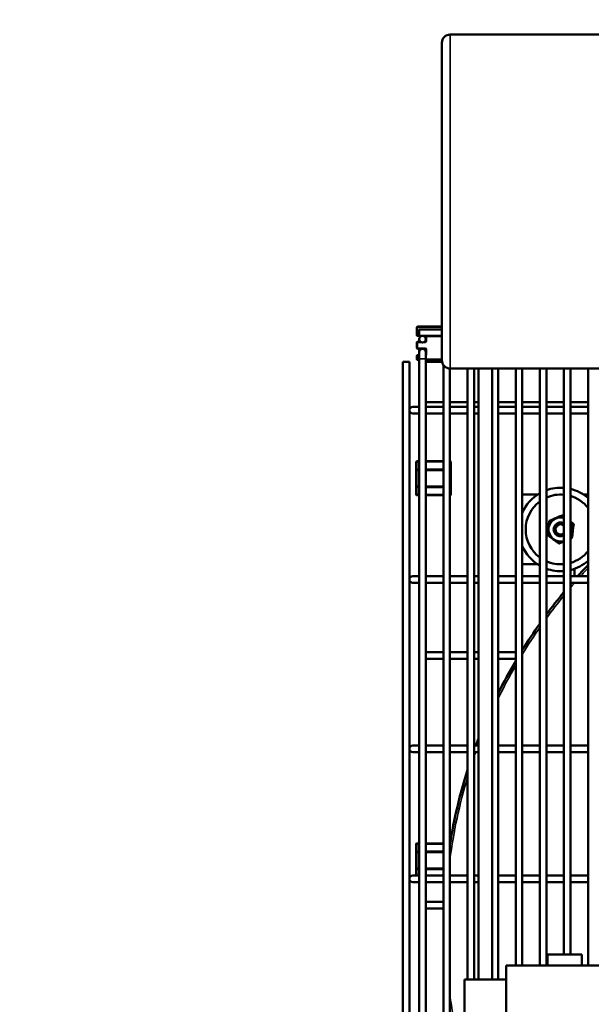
# Model space of a CAD drawing. Header units: inches. Extents: x 1 to 237, y 4 to 150.
# Tile 53 of 209: x 56 to 66, y 113 to 131. Entities that reach past the tile are written whole.
import ezdxf

# ---------------------------------------------------------------- set-up
doc = ezdxf.new("R2010")
doc.units = ezdxf.units.IN
doc.header["$LTSCALE"] = 7
doc.header["$MEASUREMENT"] = 0
for name, color, linetype, lineweight in [('Dimension (ANSI)', 7, 'Continuous', 25), ('Visible (ANSI)', 7, 'Continuous', 50), ('Visible Narrow (ANSI)', 7, 'Continuous', 35)]:
    doc.layers.add(name, color=color, linetype=linetype, lineweight=lineweight)
doc.styles.add('Dimension Text', font='tahoma.ttf')
doc.dimstyles.new('Dual Dimension', dxfattribs={"dimscale": 7, "dimtxt": 0.12, "dimasz": 0.098425, "dimexe": 0.125, "dimexo": 0.0625, "dimgap": 0.031496, "dimtad": 0, "dimtih": 1, "dimtoh": 1, "dimrnd": 1e-08, "dimzin": 4, "dimdsep": 46, "dimtxsty": 'Dimension Text', "dimcen": 0.09, "dimdle": 0.393701, "dimclrd": 256, "dimclre": 256, "dimclrt": 256, "dimadec": 0, "dimazin": 1, "dimtfac": 1, "dimtofl": 0, "dimtmove": 0, "dimatfit": 3, "dimfxl": 1, "dimtolj": 1, "dimtzin": 4, "dimlwd": -1, "dimlwe": -1, "dimarcsym": 0})

# ---------------------------------------------------------------- blocks, each defined once
blk = doc.blocks.new('*D10')
at = {"layer": 'Defpoints', "color": 0, "transparency": 16777216}
for p in [(19.813, 137.654), (19.813, 124.977), (98.315, 114.654)]:
    blk.add_point(p, dxfattribs=at)
at = {"layer": 'Dimension (ANSI)', "transparency": 16777216}
for p, q in [((19.813, 125.415), (19.813, 138.529)), ((98.315, 115.092), (98.315, 138.529)), ((20.502, 137.654), (54.873, 137.654)), ((97.626, 137.654), (63.254, 137.654))]:
    blk.add_line(p, q, dxfattribs=at)
for points in [[(20.502, 137.769), (20.502, 137.54), (19.813, 137.654)], [(97.626, 137.769), (97.626, 137.54), (98.315, 137.654)]]:
    blk.add_solid(points, dxfattribs=at)
at = {"layer": 'Dimension (ANSI)', "transparency": 16777216, "insert": (59.064, 137.654), "char_height": 0.84, "attachment_point": 5, "style": 'Dimension Text'}
blk.add_mtext('\\A1;{\\H3.0x;(}\\S78.50^ 1993.9 mm;{\\H3.0x;)}', dxfattribs=at)

msp = doc.modelspace()

# ---------------------------------------------------------------- linework, layer by layer
at = {"layer": 'Visible (ANSI)'}
for p, q in [((68.63, 130.859), (63.78, 130.859)), ((63.63, 125.009), (63.63, 130.709)), ((63.181, 125.602), (63.181, 125.457)), ((63.63, 125.614), (63.194, 125.614)), ((63.194, 125.444), (63.223, 125.444)), ((63.223, 125.444), (63.223, 125.562)), ((63.223, 125.562), (63.63, 125.562)), ((63.223, 125.444), (63.63, 125.444)), ((63.341, 125.432), (63.341, 125.385)), ((63.181, 125.329), (63.181, 125.226)), ((63.243, 125.341), (63.194, 125.341)), ((63.223, 125.385), (63.223, 125.341)), ((63.329, 125.341), (63.322, 125.341)), ((63.341, 125.385), (63.341, 125.354)), ((63.181, 125.089), (63.181, 125.026)), ((63.194, 125.214), (63.282, 125.214)), ((63.223, 125.102), (63.194, 125.102)), ((63.223, 125.214), (63.223, 125.154)), ((63.223, 125.154), (63.223, 125.036)), ((63.282, 125.214), (63.329, 125.214)), ((63.341, 125.201), (63.341, 125.154)), ((63.341, 125.036), (63.341, 125.154)), ((62.928, 124.977), (63.046, 124.977)), ((62.928, 124.977), (62.928, 105.81)), ((63.046, 124.977), (63.046, 105.755)), ((63.194, 125.013), (63.223, 125.013)), ((63.223, 125.036), (63.223, 105.529)), ((63.341, 125.036), (63.341, 105.505)), ((63.341, 125.013), (63.63, 125.013)), ((63.633, 124.977), (63.341, 124.977)), ((63.656, 124.923), (63.656, 105.505)), ((63.774, 124.859), (63.774, 105.505)), ((68.63, 124.859), (63.78, 124.859)), ((64.089, 124.859), (64.089, 113.884)), ((64.208, 124.859), (64.208, 113.884)), ((64.285, 124.859), (64.285, 113.884)), ((64.535, 124.859), (64.535, 113.884)), ((64.641, 124.859), (64.641, 113.884)), ((64.956, 124.859), (64.956, 114.134)), ((65.074, 124.859), (65.074, 114.134)), ((65.389, 124.859), (65.389, 114.134)), ((65.507, 124.859), (65.507, 114.134)), ((65.822, 124.859), (65.822, 114.334)), ((65.94, 124.859), (65.94, 114.334)), ((66.255, 124.859), (66.255, 114.134)), ((63.223, 124.17), (63.105, 124.17)), ((63.341, 124.254), (63.656, 124.254)), ((63.341, 124.17), (63.656, 124.17)), ((63.774, 124.254), (64.089, 124.254)), ((63.774, 124.17), (64.089, 124.17)), ((64.208, 124.254), (64.285, 124.254)), ((64.208, 124.17), (64.285, 124.17)), ((64.641, 124.254), (64.956, 124.254)), ((64.641, 124.17), (64.956, 124.17)), ((65.074, 124.254), (65.389, 124.254)), ((65.074, 124.17), (65.389, 124.17)), ((65.507, 124.254), (65.822, 124.254)), ((65.507, 124.17), (65.822, 124.17)), ((65.94, 124.254), (66.255, 124.254)), ((65.94, 124.17), (66.255, 124.17)), ((63.105, 124.052), (63.223, 124.052)), ((63.341, 124.052), (63.656, 124.052)), ((63.774, 124.052), (64.089, 124.052)), ((64.208, 124.052), (64.285, 124.052)), ((64.641, 124.052), (64.956, 124.052)), ((65.074, 124.052), (65.389, 124.052)), ((65.507, 124.052), (65.822, 124.052)), ((65.94, 124.052), (66.255, 124.052)), ((63.168, 123.182), (63.168, 123.029)), ((63.223, 123.194), (63.18, 123.194)), ((63.656, 123.194), (63.341, 123.194)), ((63.78, 123.194), (63.774, 123.194)), ((63.793, 123.029), (63.793, 123.182)), ((63.168, 123.029), (63.168, 122.748)), ((63.223, 123.041), (63.18, 123.041)), ((63.656, 123.041), (63.341, 123.041)), ((63.78, 123.041), (63.774, 123.041)), ((63.793, 122.748), (63.793, 123.029)), ((63.168, 122.748), (63.168, 122.595)), ((63.18, 122.735), (63.223, 122.735)), ((63.18, 122.582), (63.223, 122.582)), ((63.341, 122.735), (63.656, 122.735)), ((63.341, 122.582), (63.656, 122.582)), ((63.774, 122.735), (63.78, 122.735)), ((63.774, 122.582), (63.78, 122.582)), ((63.793, 122.595), (63.793, 122.748)), ((65.348, 122.594), (65.074, 122.594)), ((66.255, 122.594), (66.177, 122.594)), ((65.789, 122.22), (65.737, 122.199)), ((65.551, 122.062), (65.543, 121.997)), ((65.558, 122.118), (65.551, 122.062)), ((65.616, 122.148), (65.564, 122.126)), ((65.676, 122.173), (65.616, 122.148)), ((65.737, 122.199), (65.676, 122.173)), ((65.822, 122.202), (65.799, 122.219)), ((65.948, 122.106), (65.94, 122.112)), ((65.993, 122.072), (65.948, 122.106)), ((65.99, 122.007), (65.997, 122.063)), ((65.535, 121.932), (65.528, 121.876)), ((65.532, 121.867), (65.577, 121.833)), ((65.543, 121.997), (65.535, 121.932)), ((65.967, 121.821), (65.974, 121.877)), ((65.974, 121.877), (65.982, 121.942)), ((65.982, 121.942), (65.99, 122.007)), ((65.577, 121.833), (65.629, 121.793)), ((65.629, 121.793), (65.681, 121.754)), ((65.681, 121.754), (65.726, 121.72)), ((65.736, 121.719), (65.788, 121.74)), ((65.788, 121.74), (65.822, 121.755)), ((65.94, 121.805), (65.961, 121.813)), ((65.074, 121.344), (65.348, 121.344)), ((66.012, 121.262), (66.012, 121.128)), ((63.223, 121.128), (63.105, 121.128)), ((63.105, 121.01), (63.223, 121.01)), ((63.341, 121.128), (63.656, 121.128)), ((63.341, 121.01), (63.656, 121.01)), ((63.774, 121.128), (64.089, 121.128)), ((63.774, 121.01), (64.089, 121.01)), ((64.208, 121.128), (64.285, 121.128)), ((64.208, 121.01), (64.285, 121.01)), ((64.641, 121.128), (64.956, 121.128)), ((64.641, 121.01), (64.956, 121.01)), ((65.074, 121.128), (65.389, 121.128)), ((65.074, 121.01), (65.389, 121.01)), ((65.507, 121.128), (65.822, 121.128)), ((65.507, 121.01), (65.822, 121.01)), ((65.94, 121.128), (66.255, 121.128)), ((65.94, 121.01), (66.255, 121.01)), ((63.341, 119.765), (63.656, 119.765)), ((63.774, 119.765), (64.089, 119.765)), ((64.208, 119.765), (64.285, 119.765)), ((64.641, 119.765), (64.956, 119.765)), ((63.341, 119.647), (63.656, 119.647)), ((63.774, 119.647), (64.089, 119.647)), ((64.208, 119.647), (64.285, 119.647)), ((64.641, 119.647), (64.956, 119.647)), ((63.223, 118.086), (63.105, 118.086)), ((63.341, 118.086), (63.656, 118.086)), ((63.774, 118.086), (64.089, 118.086)), ((64.208, 118.086), (64.285, 118.086)), ((64.641, 118.086), (64.956, 118.086)), ((65.074, 118.086), (65.389, 118.086)), ((65.507, 118.086), (65.822, 118.086)), ((65.94, 118.086), (66.255, 118.086)), ((63.105, 117.967), (63.223, 117.967)), ((63.341, 117.967), (63.656, 117.967)), ((63.774, 117.967), (64.089, 117.967)), ((64.208, 117.967), (64.285, 117.967)), ((64.641, 117.967), (64.956, 117.967)), ((65.074, 117.967), (65.389, 117.967)), ((65.507, 117.967), (65.822, 117.967)), ((65.94, 117.967), (66.255, 117.967)), ((63.168, 116.318), (63.168, 116.165)), ((63.223, 116.33), (63.18, 116.33)), ((63.656, 116.33), (63.341, 116.33)), ((63.777, 116.33), (63.774, 116.33)), ((63.168, 116.165), (63.168, 115.884)), ((63.223, 116.177), (63.18, 116.177)), ((63.656, 116.177), (63.341, 116.177)), ((63.168, 115.884), (63.168, 115.751)), ((63.18, 115.871), (63.223, 115.871)), ((63.341, 115.871), (63.656, 115.871)), ((63.223, 115.751), (63.105, 115.751)), ((63.341, 115.751), (63.656, 115.751)), ((63.774, 115.751), (64.089, 115.751)), ((64.208, 115.751), (64.285, 115.751)), ((64.641, 115.751), (64.956, 115.751)), ((65.074, 115.751), (65.389, 115.751)), ((65.507, 115.751), (65.822, 115.751)), ((65.94, 115.751), (66.255, 115.751)), ((63.105, 115.633), (63.223, 115.633)), ((63.341, 115.633), (63.656, 115.633)), ((63.774, 115.633), (64.089, 115.633)), ((64.208, 115.633), (64.285, 115.633)), ((64.641, 115.633), (64.956, 115.633)), ((65.074, 115.633), (65.389, 115.633)), ((65.507, 115.633), (65.822, 115.633)), ((65.94, 115.633), (66.255, 115.633)), ((63.341, 115.277), (63.656, 115.277)), ((63.341, 115.159), (63.656, 115.159)), ((66.145, 114.334), (65.525, 114.334)), ((65.525, 114.134), (65.525, 114.334)), ((66.145, 114.134), (66.145, 114.334)), ((64.785, 114.134), (66.703, 114.134)), ((64.785, 112.634), (64.785, 114.134)), ((64.035, 113.884), (64.035, 112.884)), ((64.785, 113.884), (64.035, 113.884))]:
    msp.add_line(p, q, dxfattribs=at)
msp.add_circle((63.282, 125.385), 0.0591, dxfattribs=at)
for centre, radius, start, end in [((63.78, 130.709), 0.15, 90, 180), ((63.194, 125.602), 0.0125, 90, 180), ((63.194, 125.457), 0.0125, 180, 270), ((63.329, 125.432), 0.0125, 0, 90), ((63.194, 125.329), 0.0125, 90, 180), ((63.329, 125.354), 0.0125, 270, 0), ((63.194, 125.226), 0.0125, 180, 270), ((63.194, 125.089), 0.0125, 90, 180), ((63.282, 125.154), 0.0591, 0, 180), ((63.329, 125.201), 0.0125, 0, 90), ((63.194, 125.026), 0.0125, 180, 270), ((63.78, 125.009), 0.15, 180, 270), ((63.105, 124.111), 0.0591, 90, 270), ((63.18, 123.182), 0.0125, 90, 180), ((63.78, 123.182), 0.0125, 0, 90), ((63.18, 123.029), 0.0125, 90, 180), ((63.78, 123.029), 0.0125, 0, 90), ((63.18, 122.748), 0.0125, 180, 270), ((63.18, 122.595), 0.0125, 180, 270), ((63.78, 122.748), 0.0125, 270, 0), ((63.78, 122.595), 0.0125, 270, 0), ((65.762, 121.969), 0.75, 119.8855, 156.6665), ((65.762, 121.969), 0.75, 85.4597, 109.9249), ((65.762, 121.969), 0.627, 84.5666, 114.0567), ((65.762, 121.969), 0.75, 48.9598, 76.3117), ((65.762, 121.969), 0.627, 126.585, 233.415), ((65.762, 121.969), 0.627, 38.243, 73.5569), ((65.793, 122.211), 0.01, 52.878, 112.878), ((65.762, 121.969), 0.221, 74.4165, 285.5835), ((65.568, 122.117), 0.01, 112.878, 172.878), ((65.762, 121.969), 0.125, 61.6432, 298.3568), ((65.762, 121.969), 0.0938, 50.7074, 309.2926), ((65.762, 121.969), 0.221, 323.4251, 36.5749), ((65.987, 122.064), 0.01, 352.878, 52.878), ((65.538, 121.875), 0.01, 172.878, 232.878), ((65.732, 121.728), 0.01, 232.878, 292.878), ((65.957, 121.822), 0.01, 292.878, 352.878), ((65.762, 121.969), 0.75, 203.3335, 240.1145), ((65.762, 121.969), 0.627, 286.4431, 321.757), ((65.762, 121.969), 0.627, 245.9433, 275.4334), ((65.762, 121.969), 0.75, 283.6883, 311.0402), ((65.762, 121.969), 0.75, 250.0751, 274.5403), ((73.105, 114.823), 9.449, 136.4688, 138.1473), ((63.105, 121.069), 0.0591, 90, 270), ((73.105, 114.823), 9.449, 139.1017, 139.3175), ((73.105, 114.823), 9.449, 140.4288, 143.5299), ((73.105, 114.823), 9.449, 144.7525, 148.2117), ((73.105, 114.823), 9.449, 149.5985, 153.6157), ((73.105, 114.823), 9.449, 158.9792, 159.8036), ((63.105, 118.027), 0.0591, 90, 270), ((73.105, 114.823), 9.449, 162.5859, 170.9313), ((63.18, 116.318), 0.0125, 90, 180), ((63.18, 116.165), 0.0125, 90, 180), ((63.18, 115.884), 0.0125, 180, 270), ((63.105, 115.692), 0.0591, 90, 270)]:
    msp.add_arc(centre, radius, start, end, dxfattribs=at)
at = {"layer": 'Visible Narrow (ANSI)'}
for p, q in [((63.78, 124.859), (63.78, 130.859)), ((63.194, 125.602), (63.181, 125.602)), ((63.194, 125.614), (63.194, 125.602)), ((63.194, 125.457), (63.194, 125.602)), ((63.194, 125.602), (63.63, 125.602)), ((63.181, 125.457), (63.194, 125.457)), ((63.194, 125.457), (63.194, 125.444)), ((63.223, 125.457), (63.194, 125.457)), ((63.354, 125.432), (63.341, 125.432)), ((63.354, 125.444), (63.354, 125.432)), ((63.354, 125.354), (63.354, 125.432)), ((63.354, 125.432), (63.63, 125.432)), ((63.194, 125.329), (63.181, 125.329)), ((63.194, 125.341), (63.194, 125.329)), ((63.194, 125.226), (63.194, 125.329)), ((63.194, 125.329), (63.265, 125.329)), ((63.3, 125.329), (63.329, 125.329)), ((63.329, 125.341), (63.329, 125.329)), ((63.354, 125.354), (63.341, 125.354)), ((63.181, 125.226), (63.194, 125.226)), ((63.194, 125.089), (63.181, 125.089)), ((63.329, 125.226), (63.194, 125.226)), ((63.194, 125.226), (63.194, 125.214)), ((63.194, 125.102), (63.194, 125.089)), ((63.194, 125.026), (63.194, 125.089)), ((63.194, 125.089), (63.223, 125.089)), ((63.329, 125.226), (63.329, 125.214)), ((63.341, 125.201), (63.354, 125.201)), ((63.354, 125.114), (63.341, 125.114)), ((63.354, 125.114), (63.354, 125.201)), ((63.181, 125.026), (63.194, 125.026)), ((63.223, 125.026), (63.194, 125.026)), ((63.194, 125.026), (63.194, 125.013)), ((63.341, 125.036), (63.223, 125.036)), ((63.63, 125.026), (63.341, 125.026)), ((63.18, 123.182), (63.168, 123.182)), ((63.18, 123.194), (63.18, 123.182)), ((63.18, 123.041), (63.18, 123.182)), ((63.18, 123.182), (63.223, 123.182)), ((63.341, 123.182), (63.656, 123.182)), ((63.774, 123.182), (63.78, 123.182)), ((63.78, 123.182), (63.78, 123.194)), ((63.78, 123.182), (63.78, 123.041)), ((63.793, 123.182), (63.78, 123.182)), ((63.18, 123.029), (63.168, 123.029)), ((63.18, 123.041), (63.18, 123.029)), ((63.18, 122.748), (63.18, 123.029)), ((63.18, 123.029), (63.223, 123.029)), ((63.62, 123.054), (63.341, 123.054)), ((63.341, 123.029), (63.656, 123.029)), ((63.62, 123.041), (63.62, 123.054)), ((63.774, 123.029), (63.78, 123.029)), ((63.78, 123.029), (63.78, 123.041)), ((63.793, 123.029), (63.78, 123.029)), ((63.78, 123.029), (63.78, 122.748)), ((63.168, 122.748), (63.18, 122.748)), ((63.168, 122.595), (63.18, 122.595)), ((63.18, 122.748), (63.18, 122.735)), ((63.223, 122.748), (63.18, 122.748)), ((63.18, 122.595), (63.18, 122.735)), ((63.223, 122.595), (63.18, 122.595)), ((63.18, 122.595), (63.18, 122.582)), ((63.656, 122.748), (63.341, 122.748)), ((63.341, 122.723), (63.62, 122.723)), ((63.656, 122.595), (63.341, 122.595)), ((63.62, 122.723), (63.62, 122.735)), ((63.78, 122.748), (63.774, 122.748)), ((63.78, 122.595), (63.774, 122.595)), ((63.78, 122.735), (63.78, 122.748)), ((63.78, 122.748), (63.793, 122.748)), ((63.78, 122.735), (63.78, 122.595)), ((63.78, 122.595), (63.793, 122.595)), ((63.78, 122.582), (63.78, 122.595)), ((65.793, 122.211), (65.789, 122.22)), ((65.561, 122.061), (65.551, 122.062)), ((65.558, 122.118), (65.568, 122.117)), ((65.561, 122.061), (65.568, 122.117)), ((65.564, 122.126), (65.568, 122.117)), ((65.568, 122.117), (65.62, 122.138)), ((65.616, 122.148), (65.62, 122.138)), ((65.741, 122.189), (65.737, 122.199)), ((65.741, 122.189), (65.793, 122.211)), ((65.793, 122.211), (65.799, 122.219)), ((65.793, 122.211), (65.822, 122.189)), ((65.942, 122.098), (65.948, 122.106)), ((65.942, 122.098), (65.987, 122.064)), ((65.987, 122.064), (65.98, 122.009)), ((65.987, 122.064), (65.993, 122.072)), ((65.997, 122.063), (65.987, 122.064)), ((65.528, 121.876), (65.538, 121.875)), ((65.538, 121.875), (65.532, 121.867)), ((65.535, 121.932), (65.545, 121.93)), ((65.538, 121.875), (65.545, 121.93)), ((65.583, 121.841), (65.538, 121.875)), ((65.964, 121.878), (65.957, 121.822)), ((65.964, 121.878), (65.974, 121.877)), ((65.99, 122.007), (65.98, 122.009)), ((65.583, 121.841), (65.577, 121.833)), ((65.681, 121.754), (65.687, 121.762)), ((65.732, 121.728), (65.687, 121.762)), ((65.726, 121.72), (65.732, 121.728)), ((65.784, 121.75), (65.732, 121.728)), ((65.732, 121.728), (65.736, 121.719)), ((65.784, 121.75), (65.788, 121.74)), ((65.957, 121.822), (65.94, 121.815)), ((65.961, 121.813), (65.957, 121.822)), ((65.957, 121.822), (65.967, 121.821)), ((63.18, 116.318), (63.168, 116.318)), ((63.18, 116.33), (63.18, 116.318)), ((63.18, 116.177), (63.18, 116.318)), ((63.18, 116.318), (63.223, 116.318)), ((63.341, 116.318), (63.656, 116.318)), ((63.774, 116.318), (63.775, 116.318)), ((63.18, 116.165), (63.168, 116.165)), ((63.18, 116.177), (63.18, 116.165)), ((63.18, 115.884), (63.18, 116.165)), ((63.18, 116.165), (63.223, 116.165)), ((63.62, 116.19), (63.341, 116.19)), ((63.341, 116.165), (63.656, 116.165)), ((63.62, 116.177), (63.62, 116.19)), ((63.168, 115.884), (63.18, 115.884)), ((63.18, 115.884), (63.18, 115.871)), ((63.223, 115.884), (63.18, 115.884)), ((63.18, 115.751), (63.18, 115.871)), ((63.656, 115.884), (63.341, 115.884)), ((63.341, 115.859), (63.62, 115.859)), ((63.62, 115.859), (63.62, 115.871))]:
    msp.add_line(p, q, dxfattribs=at)
for centre, radius, start, end in [((63.329, 125.354), 0.025, 270, 0), ((63.329, 125.201), 0.025, 0, 90), ((63.329, 125.114), 0.025, 300, 0), ((63.62, 123.029), 0.025, 30, 90), ((63.62, 122.748), 0.025, 270, 330), ((65.762, 121.969), 0.211, 73.6577, 286.3423), ((65.762, 121.969), 0.211, 327.2606, 32.7394), ((73.105, 114.823), 9.409, 136.7218, 137.9322), ((73.105, 114.823), 9.409, 138.8937, 139.5972), ((73.105, 114.823), 9.409, 140.7198, 143.8554), ((73.105, 114.823), 9.409, 145.0932, 148.6006), ((73.105, 114.823), 9.409, 150.0096, 154.1031), ((73.105, 114.823), 9.409, 159.6121, 159.7154), ((73.105, 114.823), 9.409, 160.4803, 161.0155), ((73.105, 114.823), 9.409, 163.3672, 172.5825), ((63.62, 116.165), 0.025, 30, 90), ((63.62, 115.884), 0.025, 270, 330), ((73.105, 114.823), 9.409, 187.4175, 196.6328)]:
    msp.add_arc(centre, radius, start, end, dxfattribs=at)

# ---------------------------------------------------------------- dimensions: what is measured, and where the dimension line sits
at = {"layer": 'Dimension (ANSI)'}
dim = msp.add_linear_dim(base=(19.813, 137.654), p1=(98.315, 114.654), p2=(19.813, 124.977), text='{\\H3.0x;(}\\S<>^ 1993.9 mm;{\\H3.0x;)}', dimstyle='Dual Dimension', override={"dimgap": 0.031496, "dimtih": 0, "dimtoh": 0, "dimdec": 2, "dimpost": '\\X', "dimtol": 0, "dimlim": 0, "dimtp": 0, "dimtm": 0, "dimtdec": 2, "dimatfit": 1}, dxfattribs=at)
dim.commit()
dim.dimension.update_dxf_attribs({"geometry": '*D10', "text_midpoint": (59.064, 137.654), "dimtype": 160})

doc.saveas('drawing.dxf')
